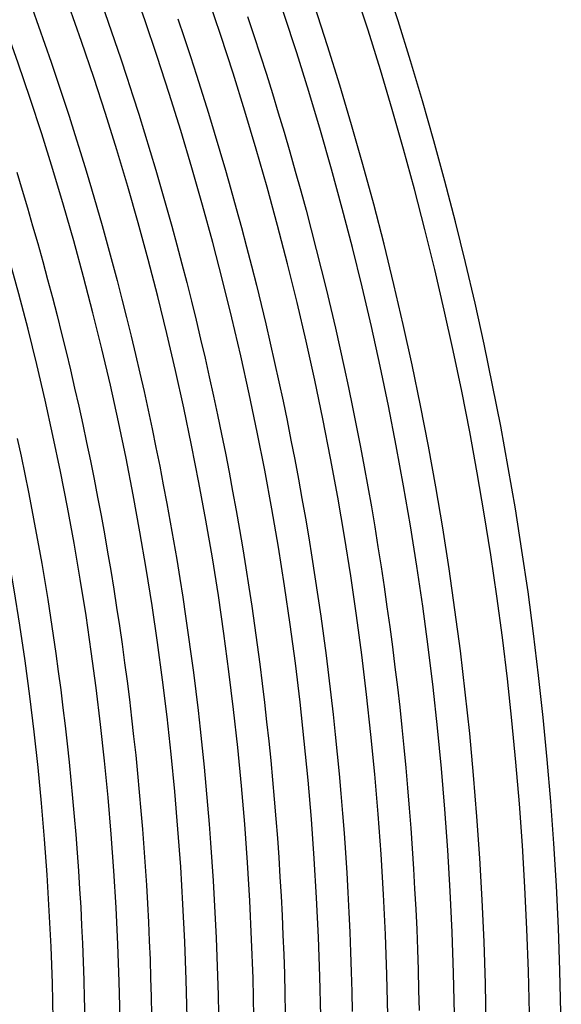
# Model space of a CAD drawing. Header units: millimetres. Extents: x -485 to 485, y -485 to 485.
# Tile 98 of 110: x 371 to 440, y 8 to 134. Entities that reach past the tile are written whole.
import ezdxf

# ---------------------------------------------------------------- set-up
doc = ezdxf.new("R2010")
doc.units = ezdxf.units.MM
doc.layers.add('THICK', color=7, linetype='Continuous')

msp = doc.modelspace()

# ---------------------------------------------------------------- linework, layer by layer
at = {"layer": 'THICK'}
for p, q in [((381.6, 135.68), (382.42, 133.35)), ((372.77, 135.11), (373.59, 132.83)), ((400.14, 134.07), (400.95, 131.63)), ((373.59, 132.83), (374.39, 130.55)), ((382.42, 133.35), (383.22, 131.01)), ((391.27, 133.76), (392.08, 131.37)), ((400.95, 131.63), (401.74, 129.18)), ((374.39, 130.55), (375.18, 128.26)), ((383.22, 131.01), (384.02, 128.67)), ((392.08, 131.37), (392.87, 128.98)), ((392.87, 128.98), (393.65, 126.58)), ((401.74, 129.18), (402.52, 126.73)), ((375.18, 128.26), (375.96, 125.97)), ((384.02, 128.67), (384.79, 126.33)), ((393.65, 126.58), (394.41, 124.17)), ((402.52, 126.73), (403.29, 124.27)), ((375.96, 125.97), (376.72, 123.67)), ((384.79, 126.33), (385.56, 123.98)), ((385.56, 123.98), (386.31, 121.62)), ((394.41, 124.17), (395.16, 121.77)), ((403.29, 124.27), (404.04, 121.81)), ((376.72, 123.67), (377.47, 121.37)), ((386.31, 121.62), (387.04, 119.26)), ((395.16, 121.77), (395.9, 119.35)), ((404.04, 121.81), (404.77, 119.34)), ((377.47, 121.37), (378.2, 119.07)), ((378.2, 119.07), (378.92, 116.76)), ((387.04, 119.26), (387.76, 116.9)), ((395.9, 119.35), (396.62, 116.94)), ((404.77, 119.34), (405.49, 116.87)), ((378.92, 116.76), (379.62, 114.45)), ((387.76, 116.9), (388.47, 114.53)), ((396.62, 116.94), (397.33, 114.51)), ((405.49, 116.87), (406.2, 114.39)), ((370.8, 114.26), (371.49, 111.99)), ((379.62, 114.45), (380.31, 112.13)), ((388.47, 114.53), (389.16, 112.16)), ((397.33, 114.51), (398.02, 112.09)), ((406.2, 114.39), (406.89, 111.91)), ((371.49, 111.99), (372.16, 109.73)), ((380.31, 112.13), (380.99, 109.81)), ((389.16, 112.16), (389.84, 109.78)), ((398.02, 112.09), (398.69, 109.66)), ((406.89, 111.91), (407.57, 109.43)), ((372.16, 109.73), (372.82, 107.45)), ((380.99, 109.81), (381.65, 107.48)), ((389.84, 109.78), (390.5, 107.4)), ((398.69, 109.66), (399.36, 107.22)), ((407.57, 109.43), (408.23, 106.94)), ((372.82, 107.45), (373.47, 105.18)), ((381.65, 107.48), (382.3, 105.15)), ((390.5, 107.4), (391.15, 105.02)), ((399.36, 107.22), (400, 104.79)), ((408.23, 106.94), (408.87, 104.45)), ((373.47, 105.18), (374.11, 102.9)), ((382.3, 105.15), (382.94, 102.82)), ((391.15, 105.02), (391.78, 102.63)), ((400, 104.79), (400.63, 102.34)), ((408.87, 104.45), (409.5, 101.95)), ((374.11, 102.9), (374.73, 100.61)), ((382.94, 102.82), (383.56, 100.48)), ((391.78, 102.63), (392.4, 100.24)), ((400.63, 102.34), (401.25, 99.9)), ((409.5, 101.95), (410.11, 99.45)), ((374.73, 100.61), (375.33, 98.32)), ((383.56, 100.48), (384.16, 98.14)), ((392.4, 100.24), (393, 97.85)), ((401.25, 99.9), (401.85, 97.45)), ((410.11, 99.45), (410.71, 96.95)), ((375.33, 98.32), (375.93, 96.03)), ((384.16, 98.14), (384.75, 95.79)), ((393, 97.85), (393.59, 95.45)), ((401.85, 97.45), (402.44, 95)), ((410.71, 96.95), (411.3, 94.44)), ((375.93, 96.03), (376.51, 93.74)), ((384.75, 95.79), (385.33, 93.44)), ((393.59, 95.45), (394.17, 93.04)), ((402.44, 95), (403.01, 92.54)), ((411.3, 94.44), (411.86, 91.93)), ((376.51, 93.74), (377.07, 91.44)), ((385.33, 93.44), (385.89, 91.09)), ((394.17, 93.04), (394.73, 90.64)), ((377.07, 91.44), (377.62, 89.14)), ((403.01, 92.54), (403.57, 90.08)), ((411.86, 91.93), (412.42, 89.42)), ((385.89, 91.09), (386.44, 88.73)), ((394.73, 90.64), (395.27, 88.23)), ((377.62, 89.14), (378.16, 86.83)), ((403.57, 90.08), (404.11, 87.62)), ((412.42, 89.42), (412.96, 86.9)), ((386.44, 88.73), (386.98, 86.38)), ((395.27, 88.23), (395.8, 85.81)), ((404.11, 87.62), (404.64, 85.15)), ((378.16, 86.83), (378.68, 84.52)), ((386.98, 86.38), (387.5, 84.01)), ((412.96, 86.9), (413.48, 84.38)), ((395.8, 85.81), (396.32, 83.4)), ((404.64, 85.15), (405.15, 82.68)), ((378.68, 84.52), (379.19, 82.21)), ((387.5, 84.01), (388, 81.65)), ((413.48, 84.38), (413.99, 81.85)), ((396.32, 83.4), (396.82, 80.98)), ((405.15, 82.68), (405.65, 80.21)), ((379.19, 82.21), (379.68, 79.9)), ((388, 81.65), (388.49, 79.28)), ((413.99, 81.85), (414.48, 79.33)), ((370.88, 80.41), (371.37, 78.15)), ((396.82, 80.98), (397.31, 78.56)), ((405.65, 80.21), (406.13, 77.73)), ((379.68, 79.9), (380.16, 77.58)), ((388.49, 79.28), (388.97, 76.91)), ((414.48, 79.33), (414.95, 76.8)), ((371.37, 78.15), (371.84, 75.88)), ((397.31, 78.56), (397.78, 76.13)), ((406.13, 77.73), (406.6, 75.25)), ((380.16, 77.58), (380.63, 75.26)), ((388.97, 76.91), (389.43, 74.53)), ((414.95, 76.8), (415.41, 74.27)), ((371.84, 75.88), (372.29, 73.61)), ((380.63, 75.26), (381.08, 72.94)), ((397.78, 76.13), (398.24, 73.7)), ((406.6, 75.25), (407.05, 72.77)), ((389.43, 74.53), (389.88, 72.16)), ((415.41, 74.27), (415.86, 71.73)), ((372.29, 73.61), (372.73, 71.34)), ((381.08, 72.94), (381.52, 70.61)), ((398.24, 73.7), (398.68, 71.27)), ((407.05, 72.77), (407.48, 70.28)), ((389.88, 72.16), (390.31, 69.78)), ((415.86, 71.73), (416.29, 69.19)), ((372.73, 71.34), (373.16, 69.06)), ((381.52, 70.61), (381.94, 68.28)), ((398.68, 71.27), (399.11, 68.84)), ((407.48, 70.28), (407.9, 67.8)), ((373.16, 69.06), (373.58, 66.79)), ((390.31, 69.78), (390.73, 67.4)), ((399.11, 68.84), (399.52, 66.4)), ((416.29, 69.19), (416.7, 66.65)), ((381.94, 68.28), (382.35, 65.95)), ((407.9, 67.8), (408.31, 65.31)), ((373.58, 66.79), (373.98, 64.51)), ((390.73, 67.4), (391.13, 65.01)), ((399.52, 66.4), (399.92, 63.97)), ((416.7, 66.65), (417.1, 64.11)), ((382.35, 65.95), (382.75, 63.62)), ((408.31, 65.31), (408.7, 62.82)), ((373.98, 64.51), (374.36, 62.22)), ((391.13, 65.01), (391.52, 62.62)), ((399.92, 63.97), (400.3, 61.53)), ((417.1, 64.11), (417.49, 61.56)), ((382.75, 63.62), (383.13, 61.28)), ((391.52, 62.62), (391.9, 60.23)), ((408.7, 62.82), (409.08, 60.32)), ((374.36, 62.22), (374.74, 59.94)), ((400.3, 61.53), (400.67, 59.08)), ((417.49, 61.56), (417.85, 59.01)), ((383.13, 61.28), (383.5, 58.94)), ((391.9, 60.23), (392.26, 57.84)), ((409.08, 60.32), (409.44, 57.83)), ((374.74, 59.94), (375.1, 57.65)), ((383.5, 58.94), (383.85, 56.6)), ((400.67, 59.08), (401.02, 56.64)), ((417.85, 59.01), (418.21, 56.46)), ((375.1, 57.65), (375.44, 55.36)), ((392.26, 57.84), (392.6, 55.45)), ((409.44, 57.83), (409.78, 55.33)), ((383.85, 56.6), (384.19, 54.26)), ((401.02, 56.64), (401.36, 54.19)), ((418.21, 56.46), (418.54, 53.91)), ((375.44, 55.36), (375.77, 53.07)), ((392.6, 55.45), (392.93, 53.05)), ((409.78, 55.33), (410.11, 52.83)), ((384.19, 54.26), (384.51, 51.91)), ((401.36, 54.19), (401.68, 51.74)), ((418.54, 53.91), (418.86, 51.36)), ((375.77, 53.07), (376.09, 50.78)), ((392.93, 53.05), (393.25, 50.65)), ((410.11, 52.83), (410.43, 50.32)), ((384.51, 51.91), (384.82, 49.57)), ((401.68, 51.74), (401.99, 49.29)), ((418.86, 51.36), (419.17, 48.8)), ((376.09, 50.78), (376.39, 48.48)), ((393.25, 50.65), (393.55, 48.25)), ((410.43, 50.32), (410.73, 47.82)), ((384.82, 49.57), (385.12, 47.22)), ((401.99, 49.29), (402.28, 46.84)), ((376.39, 48.48), (376.68, 46.19)), ((393.55, 48.25), (393.84, 45.85)), ((410.73, 47.82), (411.01, 45.31)), ((419.17, 48.8), (419.46, 46.24)), ((385.12, 47.22), (385.4, 44.87)), ((402.28, 46.84), (402.56, 44.38)), ((376.68, 46.19), (376.95, 43.89)), ((393.84, 45.85), (394.11, 43.45)), ((411.01, 45.31), (411.28, 42.8)), ((419.46, 46.24), (419.73, 43.68)), ((376.95, 43.89), (377.21, 41.59)), ((385.4, 44.87), (385.66, 42.52)), ((402.56, 44.38), (402.82, 41.92)), ((394.11, 43.45), (394.37, 41.04)), ((411.28, 42.8), (411.53, 40.29)), ((419.73, 43.68), (419.99, 41.12)), ((377.21, 41.59), (377.46, 39.28)), ((385.66, 42.52), (385.92, 40.16)), ((402.82, 41.92), (403.07, 39.47)), ((385.92, 40.16), (386.15, 37.81)), ((394.37, 41.04), (394.61, 38.64)), ((411.53, 40.29), (411.77, 37.78)), ((419.99, 41.12), (420.23, 38.56)), ((377.46, 39.28), (377.69, 36.98)), ((403.07, 39.47), (403.31, 37.01)), ((386.15, 37.81), (386.38, 35.45)), ((394.61, 38.64), (394.84, 36.23)), ((411.77, 37.78), (411.99, 35.27)), ((420.23, 38.56), (420.46, 36)), ((377.69, 36.98), (377.91, 34.68)), ((403.31, 37.01), (403.52, 34.55)), ((386.38, 35.45), (386.59, 33.1)), ((394.84, 36.23), (395.05, 33.82)), ((411.99, 35.27), (412.2, 32.76)), ((420.46, 36), (420.67, 33.43)), ((377.91, 34.68), (378.12, 32.37)), ((395.05, 33.82), (395.25, 31.41)), ((403.52, 34.55), (403.73, 32.08)), ((386.59, 33.1), (386.78, 30.74)), ((412.2, 32.76), (412.39, 30.24)), ((420.67, 33.43), (420.87, 30.86)), ((378.12, 32.37), (378.31, 30.06)), ((395.25, 31.41), (395.44, 29)), ((403.73, 32.08), (403.92, 29.62)), ((378.31, 30.06), (378.48, 27.76)), ((386.78, 30.74), (386.96, 28.38)), ((412.39, 30.24), (412.57, 27.73)), ((420.87, 30.86), (421.05, 28.3)), ((395.44, 29), (395.61, 26.59)), ((403.92, 29.62), (404.09, 27.16)), ((378.48, 27.76), (378.65, 25.45)), ((386.96, 28.38), (387.13, 26.02)), ((412.57, 27.73), (412.73, 25.21)), ((421.05, 28.3), (421.22, 25.73)), ((395.61, 26.59), (395.76, 24.17)), ((404.09, 27.16), (404.25, 24.69)), ((378.65, 25.45), (378.79, 23.14)), ((387.13, 26.02), (387.28, 23.65)), ((412.73, 25.21), (412.88, 22.69)), ((421.22, 25.73), (421.36, 23.16)), ((395.76, 24.17), (395.9, 21.76)), ((404.25, 24.69), (404.39, 22.22)), ((378.79, 23.14), (378.93, 20.82)), ((387.28, 23.65), (387.42, 21.29)), ((412.88, 22.69), (413.01, 20.17)), ((421.36, 23.16), (421.5, 20.59)), ((387.42, 21.29), (387.54, 18.93)), ((395.9, 21.76), (396.03, 19.34)), ((404.39, 22.22), (404.52, 19.76)), ((378.93, 20.82), (379.05, 18.51)), ((413.01, 20.17), (413.12, 17.65)), ((421.5, 20.59), (421.62, 18.01)), ((387.54, 18.93), (387.65, 16.56)), ((396.03, 19.34), (396.14, 16.93)), ((404.52, 19.76), (404.63, 17.29)), ((379.05, 18.51), (379.15, 16.2)), ((413.12, 17.65), (413.22, 15.13)), ((421.62, 18.01), (421.72, 15.44)), ((387.65, 16.56), (387.74, 14.2)), ((396.14, 16.93), (396.23, 14.51)), ((404.63, 17.29), (404.73, 14.82)), ((379.15, 16.2), (379.25, 13.89)), ((413.22, 15.13), (413.31, 12.61)), ((421.72, 15.44), (421.8, 12.87)), ((379.25, 13.89), (379.32, 11.57)), ((387.74, 14.2), (387.82, 11.83)), ((396.23, 14.51), (396.32, 12.09)), ((404.73, 14.82), (404.81, 12.35)), ((413.31, 12.61), (413.38, 10.09)), ((421.8, 12.87), (421.87, 10.3)), ((379.32, 11.57), (379.39, 9.26)), ((387.82, 11.83), (387.88, 9.47)), ((396.32, 12.09), (396.38, 9.67)), ((404.81, 12.35), (404.88, 9.88)), ((413.38, 10.09), (413.43, 7.57)), ((421.87, 10.3), (421.93, 7.72)), ((379.39, 9.26), (379.44, 6.94)), ((387.88, 9.47), (387.94, 7.1)), ((396.38, 9.67), (396.43, 7.26)), ((404.88, 9.88), (404.93, 7.41))]:
    msp.add_line(p, q, dxfattribs=at)
for radius, start, end in [(440, 0.2601, 44.7399), (436, 0.2628, 44.7372), (430.5, 0.0634, 44.9366), (426.5, 0.2687, 44.7313), (418, 0.2742, 44.7258), (409.5, 0.2798, 44.7202), (401, 0.2858, 44.7143), (392.5, 0.292, 44.7081), (384, 0.2984, 44.7016), (375.5, 0.3052, 44.6948)]:
    msp.add_arc((0, 0), radius, start, end, dxfattribs=at)

doc.saveas('drawing.dxf')
